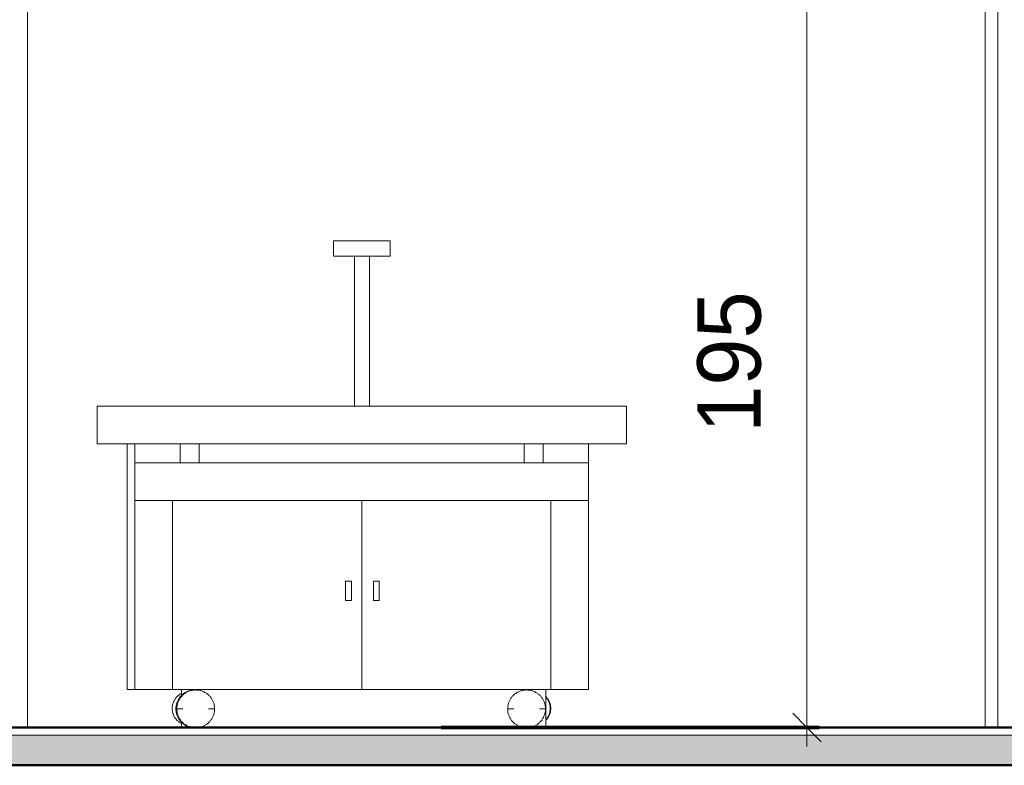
# Model space of a CAD drawing. Header units: metres. Extents: x -31 to 96, y -24 to 31.
# Tile 133 of 155: x 31.59 to 34.2, y -0.1 to 1.87. Entities that reach past the tile are written whole.
import ezdxf

# ---------------------------------------------------------------- set-up
doc = ezdxf.new("R2010")
doc.units = ezdxf.units.M
doc.linetypes.add('IMPORT-HIDDEN _4_', pattern=[0.005, 0.003333, -0.001667])
doc.layers.get('DEFPOINTS').update_dxf_attribs({"lineweight": 18})
for name, color, linetype, lineweight in [('A-ANNO-DIMS', 211, 'Continuous', 9), ('A-ANNO-DIMS-50', 211, 'Continuous', 9), ('A-FLOR', 192, 'Continuous', 18), ('A-FLOR-MCUT', 51, 'Continuous', 18), ('A-FLOR-PATT', 8, 'Continuous', 50), ('A-GENM', 13, 'Continuous', 18), ('A-WALL', 113, 'Continuous', 18), ('ARQ-ALV-MEDIA', 7, 'Continuous', 18), ('ARQ-PISO-DESN', 7, 'Continuous', 18), ('ARQ-PROJECAO', 7, 'IMPORT-HIDDEN _4_', 18), ('ESQUADRIAS', 250, 'Continuous', 35), ('MOBILIARIO', 10, 'Continuous', 25), ('PAREDES', 50, 'Continuous', 70), ('Projeto da acquasoft Caldas NovasMOD_dwg', 8, 'Continuous', 18), ('Q-SPCQ', 91, 'Continuous', 18)]:
    doc.layers.add(name, color=color, linetype=linetype, lineweight=lineweight)
doc.styles.add('Century Gothic_4', font='GOTHIC.TTF', dxfattribs={"height": 0.167663})
doc.dimstyles.new('_Cotas_detalhamento_3_5_mm_6', dxfattribs={"dimscale": 0.3048, "dimtxt": 0.175, "dimasz": 0.246063, "dimexe": 0.164042, "dimexo": 0.492126, "dimgap": 0.246063, "dimtad": 1, "dimdec": 0, "dimlfac": 100, "dimzin": 0, "dimdsep": 46, "dimtxsty": 'Century Gothic_4', "dimblk1": 'OBLIQUE', "dimblk2": 'OBLIQUE', "dimsah": 1, "dimcen": 0.09, "dimdle": 0.164042, "dimazin": 0, "dimtfac": 1, "dimtdec": 4, "dimtix": 1, "dimtmove": 0, "dimatfit": 3, "dimfxl": 1, "dimtvp": 1, "dimtolj": 1, "dimtzin": 0, "dimarcsym": 2})

# ---------------------------------------------------------------- blocks, each defined once
blk = doc.blocks.new('Projeto da acquasoft Caldas NovasMOD_dwg_CAD-ABI-1411846-LUMINOTECNICO-CORTE 1')
at = {"layer": 'MOBILIARIO'}
for p, q in [((-11.9846, 0), (-12.3212, 0)), ((-12.3212, 0), (-12.3066, 0)), ((-11.9826, 0), (-12.2912, 0)), ((-12.2912, 0), (-12.2854, 0)), ((-12.2642, 0), (-12.2854, 0)), ((-11.8482, 0), (-12.1664, 0)), ((-12.0874, 0), (-12.1086, 0)), ((-11.946, 0), (-11.9846, 0)), ((-11.9672, 0), (-11.9826, 0)), ((-11.946, 0), (-11.9248, 0)), ((-11.7692, 0), (-11.748, 0))]:
    blk.add_line(p, q, dxfattribs=at)
at = {"layer": 'MOBILIARIO', "flags": 128}
for points in [[(-12.0143, 0), (-12.2854, 0), (-12.3066, 0), (-12.0355, 0)], [(-11.6961, 0), (-11.9672, 0), (-11.946, 0), (-11.6749, 0), (-12.0355, 0)]]:
    blk.add_lwpolyline(points, dxfattribs=at)
blk = doc.blocks.new('Projeto da acquasoft Caldas NovasMOD_dwg_CAD-ABI-V52-LUMINOTECNICO-CORTE 1')
at = {"layer": 'MOBILIARIO'}
for p, q in [((-11.3755, 0), (-11.3968, 0)), ((-10.9784, 0), (-11.2966, 0)), ((-11.1988, 0), (-11.22, 0)), ((-11.1602, 0), (-11.1988, 0)), ((-11.1621, 0), (-11.1776, 0)), ((-10.8535, 0), (-11.1621, 0)), ((-10.8236, 0), (-11.1602, 0)), ((-11.0573, 0), (-11.0361, 0)), ((-10.8806, 0), (-10.8594, 0)), ((-10.8594, 0), (-10.8535, 0)), ((-10.8381, 0), (-10.8236, 0))]:
    blk.add_line(p, q, dxfattribs=at)
at = {"layer": 'MOBILIARIO', "flags": 128}
for points in [[(-11.1304, 0), (-10.8594, 0), (-10.8381, 0), (-11.1092, 0), (-11.4699, 0)], [(-11.4486, 0), (-11.1776, 0), (-11.1988, 0), (-11.4699, 0)]]:
    blk.add_lwpolyline(points, dxfattribs=at)
blk = doc.blocks.new('Projeto da acquasoft Caldas NovasMOD_dwg_CAD-ABI-V53-LUMINOTECNICO-CORTE 1')
at = {"layer": 'MOBILIARIO'}
for p, q in [((-11.3755, 0), (-11.3968, 0)), ((-10.9784, 0), (-11.2966, 0)), ((-11.1988, 0), (-11.22, 0)), ((-11.1602, 0), (-11.1988, 0)), ((-11.1621, 0), (-11.1776, 0)), ((-10.8535, 0), (-11.1621, 0)), ((-10.8236, 0), (-11.1602, 0)), ((-11.0573, 0), (-11.0361, 0)), ((-10.8806, 0), (-10.8594, 0)), ((-10.8594, 0), (-10.8535, 0)), ((-10.8381, 0), (-10.8236, 0))]:
    blk.add_line(p, q, dxfattribs=at)
at = {"layer": 'MOBILIARIO', "flags": 128}
for points in [[(-11.1304, 0), (-10.8594, 0), (-10.8381, 0), (-11.1092, 0), (-11.4699, 0)], [(-11.4486, 0), (-11.1776, 0), (-11.1988, 0), (-11.4699, 0)]]:
    blk.add_lwpolyline(points, dxfattribs=at)
blk = doc.blocks.new('Projeto da acquasoft Caldas NovasMOD_dwg_CAD-ABI-1411847-LUMINOTECNICO-CORTE 1')
at = {"layer": 'MOBILIARIO'}
for p, q in [((-11.9846, 0), (-12.3212, 0)), ((-12.3212, 0), (-12.3066, 0)), ((-11.9826, 0), (-12.2912, 0)), ((-12.2912, 0), (-12.2854, 0)), ((-12.2642, 0), (-12.2854, 0)), ((-11.8482, 0), (-12.1664, 0)), ((-12.0874, 0), (-12.1086, 0)), ((-11.946, 0), (-11.9846, 0)), ((-11.9672, 0), (-11.9826, 0)), ((-11.946, 0), (-11.9248, 0)), ((-11.7692, 0), (-11.748, 0))]:
    blk.add_line(p, q, dxfattribs=at)
at = {"layer": 'MOBILIARIO', "flags": 128}
for points in [[(-12.0143, 0), (-12.2854, 0), (-12.3066, 0), (-12.0355, 0)], [(-11.6961, 0), (-11.9672, 0), (-11.946, 0), (-11.6749, 0), (-12.0355, 0)]]:
    blk.add_lwpolyline(points, dxfattribs=at)
blk = doc.blocks.new('Projeto da acquasoft Caldas NovasMOD_dwg-1411832-LUMINOTECNICO-CORTE 1')
at = {"layer": 'ARQ-ALV-MEDIA'}
for p, q in [((-6.8713, 0), (-12.5213, 0)), ((-6.8713, 0), (-12.5213, 0)), ((1.2787, 0), (-12.5213, 0)), ((-4.7577, 0), (-6.1757, 0)), ((-4.7877, 0), (-6.1713, 0))]:
    blk.add_line(p, q, dxfattribs=at)
at = {"layer": 'ARQ-PISO-DESN'}
for p, q in [((-12.5213, 0), (-7.1713, 0)), ((-6.1713, 0), (-1.1713, 0)), ((-13.3582, 0), (2.1963, 0))]:
    blk.add_line(p, q, dxfattribs=at)
at = {"layer": 'ARQ-PROJECAO'}
for p, q in [((-12.5213, 0), (-7.1713, 0)), ((-6.1713, 0), (-1.1713, 0)), ((-13.2713, 0), (2.1963, 0))]:
    blk.add_line(p, q, dxfattribs=at)
at = {"layer": 'DEFPOINTS'}
blk.add_line((1.4287, 0), (-12.6713, 0), dxfattribs=at)
at = {"layer": 'ESQUADRIAS'}
for p, q in [((-6.8713, 0), (-12.5213, 0)), ((-6.8713, 0), (-12.5213, 0)), ((-4.7577, 0), (-6.1757, 0)), ((-4.7877, 0), (-6.1713, 0))]:
    blk.add_line(p, q, dxfattribs=at)
at = {"layer": 'MOBILIARIO', "flags": 128}
blk.add_lwpolyline([(-6.9768, 0), (-7.5425, 0), (-6.9768, 0), (-6.4112, 0)], close=True, dxfattribs=at)
blk.add_lwpolyline([(-6.9768, 0), (-7.5425, 0), (-6.9768, 0), (-6.4112, 0)], close=True, dxfattribs=at)
blk.add_lwpolyline([(-6.9768, 0), (-7.5425, 0), (-6.9768, 0), (-6.4112, 0)], close=True, dxfattribs=at)
blk.add_lwpolyline([(-6.9768, 0), (-7.5425, 0), (-6.9768, 0), (-6.4112, 0)], close=True, dxfattribs=at)
blk.add_lwpolyline([(-6.9768, 0), (-7.5425, 0), (-6.9768, 0), (-6.4112, 0)], close=True, dxfattribs=at)
blk.add_lwpolyline([(-6.9768, 0), (-7.5425, 0), (-6.9768, 0), (-6.4112, 0)], close=True, dxfattribs=at)
blk.add_lwpolyline([(-6.9768, 0), (-7.5425, 0), (-6.9768, 0), (-6.4112, 0)], close=True, dxfattribs=at)
at = {"layer": 'PAREDES'}
for p, q in [((-6.1713, 0), (-7.1713, 0)), ((-7.1713, 0), (-6.1713, 0)), ((-6.3213, 0), (-7.0213, 0)), ((-7.0213, 0), (-6.3213, 0)), ((-6.8713, 0), (-6.1713, 0)), ((-6.1713, 0), (-6.8713, 0))]:
    blk.add_line(p, q, dxfattribs=at)
for name in ['Projeto da acquasoft Caldas NovasMOD_dwg_CAD-ABI-1411846-LUMINOTECNICO-CORTE 1', 'Projeto da acquasoft Caldas NovasMOD_dwg_CAD-ABI-1411847-LUMINOTECNICO-CORTE 1', 'Projeto da acquasoft Caldas NovasMOD_dwg_CAD-ABI-1411846-LUMINOTECNICO-CORTE 1', 'Projeto da acquasoft Caldas NovasMOD_dwg_CAD-ABI-1411846-LUMINOTECNICO-CORTE 1', 'Projeto da acquasoft Caldas NovasMOD_dwg_CAD-ABI-1411846-LUMINOTECNICO-CORTE 1', 'Projeto da acquasoft Caldas NovasMOD_dwg_CAD-ABI-1411847-LUMINOTECNICO-CORTE 1', 'Projeto da acquasoft Caldas NovasMOD_dwg_CAD-ABI-1411847-LUMINOTECNICO-CORTE 1', 'Projeto da acquasoft Caldas NovasMOD_dwg_CAD-ABI-1411847-LUMINOTECNICO-CORTE 1', 'Projeto da acquasoft Caldas NovasMOD_dwg_CAD-ABI-1411847-LUMINOTECNICO-CORTE 1', 'Projeto da acquasoft Caldas NovasMOD_dwg_CAD-ABI-1411846-LUMINOTECNICO-CORTE 1', 'Projeto da acquasoft Caldas NovasMOD_dwg_CAD-ABI-1411847-LUMINOTECNICO-CORTE 1', 'Projeto da acquasoft Caldas NovasMOD_dwg_CAD-ABI-1411846-LUMINOTECNICO-CORTE 1', 'Projeto da acquasoft Caldas NovasMOD_dwg_CAD-ABI-1411846-LUMINOTECNICO-CORTE 1', 'Projeto da acquasoft Caldas NovasMOD_dwg_CAD-ABI-1411847-LUMINOTECNICO-CORTE 1', 'Projeto da acquasoft Caldas NovasMOD_dwg_CAD-ABI-V52-LUMINOTECNICO-CORTE 1', 'Projeto da acquasoft Caldas NovasMOD_dwg_CAD-ABI-V53-LUMINOTECNICO-CORTE 1', 'Projeto da acquasoft Caldas NovasMOD_dwg_CAD-ABI-V52-LUMINOTECNICO-CORTE 1', 'Projeto da acquasoft Caldas NovasMOD_dwg_CAD-ABI-V52-LUMINOTECNICO-CORTE 1', 'Projeto da acquasoft Caldas NovasMOD_dwg_CAD-ABI-V53-LUMINOTECNICO-CORTE 1', 'Projeto da acquasoft Caldas NovasMOD_dwg_CAD-ABI-V53-LUMINOTECNICO-CORTE 1', 'Projeto da acquasoft Caldas NovasMOD_dwg_CAD-ABI-V52-LUMINOTECNICO-CORTE 1', 'Projeto da acquasoft Caldas NovasMOD_dwg_CAD-ABI-V53-LUMINOTECNICO-CORTE 1', 'Projeto da acquasoft Caldas NovasMOD_dwg_CAD-ABI-V53-LUMINOTECNICO-CORTE 1', 'Projeto da acquasoft Caldas NovasMOD_dwg_CAD-ABI-V52-LUMINOTECNICO-CORTE 1', 'Projeto da acquasoft Caldas NovasMOD_dwg_CAD-ABI-V52-LUMINOTECNICO-CORTE 1', 'Projeto da acquasoft Caldas NovasMOD_dwg_CAD-ABI-V52-LUMINOTECNICO-CORTE 1', 'Projeto da acquasoft Caldas NovasMOD_dwg_CAD-ABI-V53-LUMINOTECNICO-CORTE 1', 'Projeto da acquasoft Caldas NovasMOD_dwg_CAD-ABI-V53-LUMINOTECNICO-CORTE 1']:
    blk.add_blockref(name, (4.5955, 0))
blk = doc.blocks.new('Equipamento especial 88 - Equipamento especial 2-1876093-LUMINOTECNICO-CORTE 1')
at = {"layer": 'Q-SPCQ'}
for p, q in [((-7.9811, 0.75), (-7.9811, 0.7)), ((-6.7811, 0.7), (-6.7811, 0.75)), ((-7.9811, 0.6), (-7.9811, 0.1)), ((-6.7811, 0.1), (-6.7811, 0.6)), ((-7.8811, 0.1), (-7.9811, 0.1)), ((-6.7811, 0.1), (-6.8811, 0.1))]:
    blk.add_line(p, q, dxfattribs=at)
blk = doc.blocks.new('Equipamento especial 44 - Equipamento especial 2-1876105-LUMINOTECNICO-CORTE 1')
at = {"layer": 'Q-SPCQ'}
for p, q in [((-7.858, 0.1), (-7.858, 0.0842)), ((-6.8938, 0.1), (-6.8938, 0)), ((-7.858, 0.0144), (-7.858, 0))]:
    blk.add_line(p, q, dxfattribs=at)
blk = doc.blocks.new('Equipamento especial 47 - Equipamento especial 2-1876578-LUMINOTECNICO-CORTE 1')
at = {"layer": 'Q-SPCQ'}
for p, q in [((-7.8811, 0.1), (-7.8811, 0.6)), ((-7.3811, 0.6), (-7.3811, 0.1)), ((-7.3811, 0.1), (-7.8811, 0.1))]:
    blk.add_line(p, q, dxfattribs=at)
blk = doc.blocks.new('Equipamento especial 48 - Equipamento especial 2-1876590-LUMINOTECNICO-CORTE 1')
at = {"layer": 'Q-SPCQ'}
for p, q in [((-7.3811, 0.1), (-7.3811, 0.6)), ((-6.8811, 0.6), (-6.8811, 0.1)), ((-6.8811, 0.1), (-7.3811, 0.1))]:
    blk.add_line(p, q, dxfattribs=at)
blk = doc.blocks.new('Equipamento especial 51 - Equipamento especial 2-1876602-LUMINOTECNICO-CORTE 1')
at = {"layer": 'Q-SPCQ'}
for p, q in [((-7.4235, 0.3869), (-7.4083, 0.3869)), ((-7.4235, 0.3362), (-7.4235, 0.3869)), ((-7.4083, 0.3869), (-7.4083, 0.3362)), ((-7.4083, 0.3362), (-7.4235, 0.3362))]:
    blk.add_line(p, q, dxfattribs=at)
blk = doc.blocks.new('Equipamento especial 52 - Equipamento especial 2-1876614-LUMINOTECNICO-CORTE 1')
at = {"layer": 'Q-SPCQ'}
for p, q in [((-7.3499, 0.3869), (-7.3351, 0.3869)), ((-7.3499, 0.3362), (-7.3499, 0.3869)), ((-7.3351, 0.3869), (-7.3351, 0.3362)), ((-7.3351, 0.3362), (-7.3499, 0.3362))]:
    blk.add_line(p, q, dxfattribs=at)
blk = doc.blocks.new('portas e frisos1 - portas e frisos-1943187-LUMINOTECNICO-CORTE 1')
at = {"layer": 'A-GENM'}
for p, q in [((-8.0011, 0.1), (-8.0011, 0.75)), ((-7.9811, 0.1), (-8.0011, 0.1))]:
    blk.add_line(p, q, dxfattribs=at)
blk = doc.blocks.new('Modelos genéricos 264 - Modelos genéricos 262-1968516-LUMINOTECNICO-CORTE 1')
at = {"layer": 'A-GENM', "flags": 128}
blk.add_lwpolyline([(-6.8938, 0.0816), (-6.8926, 0.0803), (-6.8914, 0.079), (-6.8903, 0.0776), (-6.8893, 0.0761), (-6.8883, 0.0746), (-6.8873, 0.0731), (-6.8864, 0.0715), (-6.8856, 0.0699), (-6.8849, 0.0683), (-6.8842, 0.0666), (-6.8836, 0.0649), (-6.883, 0.0632), (-6.8825, 0.0615), (-6.8821, 0.0597), (-6.8818, 0.0579), (-6.8815, 0.0562), (-6.8813, 0.0544), (-6.8812, 0.0526), (-6.8811, 0.0508), (-6.8811, 0.049), (-6.8812, 0.0472), (-6.8814, 0.0454), (-6.8816, 0.0436), (-6.8819, 0.0418), (-6.8823, 0.0401), (-6.8827, 0.0383), (-6.8833, 0.0366), (-6.8838, 0.0349), (-6.8845, 0.0332), (-6.8852, 0.0316), (-6.886, 0.0299), (-6.8868, 0.0284), (-6.8877, 0.0268), (-6.8887, 0.0253), (-6.8897, 0.0238), (-6.8908, 0.0224), (-6.892, 0.021), (-6.8932, 0.0196), (-6.8938, 0.019)], dxfattribs=at)
blk = doc.blocks.new('Modelos genéricos 265 - Modelos genéricos 262-1968545-LUMINOTECNICO-CORTE 1')
at = {"layer": 'A-GENM', "flags": 128}
blk.add_lwpolyline([(-6.8938, 0.0799), (-6.893, 0.079), (-6.8919, 0.0776), (-6.8908, 0.0761), (-6.8898, 0.0746), (-6.8888, 0.0731), (-6.888, 0.0715), (-6.8872, 0.0699), (-6.8864, 0.0683), (-6.8857, 0.0666), (-6.8851, 0.0649), (-6.8845, 0.0632), (-6.8841, 0.0615), (-6.8837, 0.0597), (-6.8833, 0.0579), (-6.883, 0.0562), (-6.8828, 0.0544), (-6.8827, 0.0526), (-6.8827, 0.0508), (-6.8827, 0.049), (-6.8828, 0.0472), (-6.8829, 0.0454), (-6.8832, 0.0436), (-6.8835, 0.0418), (-6.8838, 0.0401), (-6.8843, 0.0383), (-6.8848, 0.0366), (-6.8854, 0.0349), (-6.886, 0.0332), (-6.8867, 0.0316), (-6.8875, 0.0299), (-6.8884, 0.0284), (-6.8893, 0.0268), (-6.8902, 0.0253), (-6.8913, 0.0238), (-6.8924, 0.0224), (-6.8935, 0.021)], dxfattribs=at)
blk = doc.blocks.new('Modelos genéricos 263 - Modelos genéricos 262-1968600-LUMINOTECNICO-CORTE 1')
at = {"layer": 'A-GENM', "flags": 128}
blk.add_lwpolyline([(-7.858, 0.0104), (-7.8596, 0.0112), (-7.8611, 0.0122), (-7.8626, 0.0132), (-7.8641, 0.0142), (-7.8655, 0.0153), (-7.8669, 0.0165), (-7.8682, 0.0177), (-7.8695, 0.0189), (-7.8707, 0.0203), (-7.8719, 0.0216), (-7.873, 0.023), (-7.8741, 0.0245), (-7.8751, 0.026), (-7.876, 0.0275), (-7.8769, 0.0291), (-7.8777, 0.0307), (-7.8785, 0.0323), (-7.8792, 0.034), (-7.8798, 0.0357), (-7.8804, 0.0374), (-7.8808, 0.0391), (-7.8812, 0.0409), (-7.8816, 0.0426), (-7.8819, 0.0444), (-7.8821, 0.0462), (-7.8822, 0.048), (-7.8822, 0.0498), (-7.8822, 0.0516), (-7.8821, 0.0534), (-7.882, 0.0552), (-7.8817, 0.057), (-7.8814, 0.0588), (-7.8811, 0.0605), (-7.8806, 0.0623), (-7.8801, 0.064), (-7.8795, 0.0657), (-7.8789, 0.0674), (-7.8782, 0.069), (-7.8774, 0.0706), (-7.8765, 0.0722), (-7.8756, 0.0738), (-7.8747, 0.0753), (-7.8736, 0.0768), (-7.8725, 0.0782), (-7.8714, 0.0796), (-7.8702, 0.0809), (-7.8689, 0.0822), (-7.8676, 0.0835), (-7.8663, 0.0847), (-7.8649, 0.0858), (-7.8634, 0.0869), (-7.862, 0.0879), (-7.8604, 0.0889), (-7.8589, 0.0898), (-7.858, 0.0902)], dxfattribs=at)
blk = doc.blocks.new('Modelos genéricos 357 - Modelos genéricos 356-1992685-LUMINOTECNICO-CORTE 1')
at = {"layer": 'A-GENM'}
for p, q in [((-6.979, 0.0493), (-6.995, 0.0493)), ((-6.979, 0.0493), (-6.995, 0.0493)), ((-6.895, 0.0493), (-6.911, 0.0493)), ((-6.895, 0.0493), (-6.911, 0.0493))]:
    blk.add_line(p, q, dxfattribs=at)
at = {"layer": 'A-GENM', "flags": 128}
for points in [[(-6.995, 0.0493), (-6.995, 0.0513), (-6.9949, 0.0533), (-6.9947, 0.0553), (-6.9944, 0.0572), (-6.994, 0.0592), (-6.9936, 0.0612), (-6.9931, 0.0631), (-6.9925, 0.065), (-6.9918, 0.0669), (-6.9911, 0.0687), (-6.9903, 0.0706), (-6.9894, 0.0724), (-6.9884, 0.0741), (-6.9874, 0.0758), (-6.9863, 0.0775), (-6.9851, 0.0791), (-6.9839, 0.0807), (-6.9826, 0.0822), (-6.9813, 0.0837), (-6.9799, 0.0851), (-6.9784, 0.0865)], [(-6.9784, 0.0865), (-6.9769, 0.0878), (-6.9753, 0.089), (-6.9737, 0.0902), (-6.972, 0.0913), (-6.9703, 0.0924), (-6.9686, 0.0934), (-6.9668, 0.0943), (-6.965, 0.0951), (-6.9632, 0.0959), (-6.9613, 0.0966), (-6.9594, 0.0972), (-6.9574, 0.0977), (-6.9555, 0.0982), (-6.9535, 0.0985), (-6.9516, 0.0988), (-6.9496, 0.0991), (-6.9476, 0.0992), (-6.9456, 0.0993), (-6.9436, 0.0992), (-6.9416, 0.0991), (-6.9396, 0.099), (-6.9376, 0.0987), (-6.9356, 0.0984), (-6.9337, 0.098), (-6.9317, 0.0975), (-6.9298, 0.0969), (-6.9279, 0.0962), (-6.9261, 0.0955), (-6.9242, 0.0947), (-6.9224, 0.0939), (-6.9207, 0.0929), (-6.9189, 0.0919), (-6.9172, 0.0908), (-6.9156, 0.0897), (-6.914, 0.0885), (-6.9125, 0.0872), (-6.911, 0.0859), (-6.9095, 0.0845), (-6.9082, 0.083), (-6.9068, 0.0815), (-6.9056, 0.08), (-6.9044, 0.0784), (-6.9033, 0.0767), (-6.9022, 0.075), (-6.9012, 0.0733), (-6.9003, 0.0715), (-6.8994, 0.0697), (-6.8986, 0.0679), (-6.8979, 0.066), (-6.8973, 0.0641), (-6.8967, 0.0622), (-6.8963, 0.0603), (-6.8959, 0.0583), (-6.8955, 0.0563), (-6.8953, 0.0543), (-6.8951, 0.0523), (-6.895, 0.0503), (-6.895, 0.0493)], [(-6.9535, 0), (-6.9544, 0.0002), (-6.9564, 0.0006), (-6.9583, 0.0011), (-6.9602, 0.0016), (-6.9621, 0.0023), (-6.964, 0.003), (-6.9658, 0.0038), (-6.9676, 0.0047), (-6.9694, 0.0056), (-6.9711, 0.0066), (-6.9728, 0.0077), (-6.9745, 0.0088), (-6.9761, 0.01), (-6.9776, 0.0113), (-6.9791, 0.0127), (-6.9805, 0.014), (-6.9819, 0.0155), (-6.9832, 0.017), (-6.9845, 0.0185), (-6.9857, 0.0201), (-6.9868, 0.0218), (-6.9879, 0.0235), (-6.9889, 0.0252), (-6.9898, 0.027), (-6.9907, 0.0288), (-6.9914, 0.0306), (-6.9921, 0.0325), (-6.9928, 0.0344), (-6.9933, 0.0363), (-6.9938, 0.0383), (-6.9942, 0.0402), (-6.9945, 0.0422), (-6.9948, 0.0442), (-6.9949, 0.0462), (-6.995, 0.0482), (-6.995, 0.0493)], [(-6.895, 0.0493), (-6.8951, 0.0473), (-6.8952, 0.0453), (-6.8954, 0.0433), (-6.8957, 0.0413), (-6.896, 0.0393), (-6.8965, 0.0374), (-6.897, 0.0354), (-6.8976, 0.0335), (-6.8982, 0.0317), (-6.899, 0.0298), (-6.8998, 0.028), (-6.9007, 0.0262), (-6.9016, 0.0244), (-6.9027, 0.0227), (-6.9038, 0.021), (-6.9049, 0.0194), (-6.9062, 0.0178), (-6.9074, 0.0163), (-6.9088, 0.0148), (-6.9102, 0.0134), (-6.9117, 0.012), (-6.9132, 0.0107), (-6.9147, 0.0095), (-6.9164, 0.0083), (-6.918, 0.0072), (-6.9197, 0.0061), (-6.9215, 0.0052), (-6.9232, 0.0043), (-6.9251, 0.0034), (-6.9269, 0.0027), (-6.9288, 0.002), (-6.9307, 0.0014), (-6.9326, 0.0008), (-6.9346, 0.0004), (-6.9365, 0)]]:
    blk.add_lwpolyline(points, dxfattribs=at)
blk = doc.blocks.new('Modelos genéricos 358 - Modelos genéricos 356-1992696-LUMINOTECNICO-CORTE 1')
at = {"layer": 'A-GENM'}
blk.add_line((-7.87, 0.0493), (-7.8725, 0.0493), dxfattribs=at)
blk.add_line((-7.87, 0.0493), (-7.8725, 0.0493), dxfattribs=at)
at = {"layer": 'A-GENM', "flags": 128}
for points in [[(-7.8725, 0.0493), (-7.8725, 0.0513), (-7.8724, 0.0533), (-7.8722, 0.0553), (-7.8719, 0.0572), (-7.8715, 0.0592), (-7.8711, 0.0612), (-7.8706, 0.0631), (-7.87, 0.065), (-7.8693, 0.0669), (-7.8686, 0.0687), (-7.8678, 0.0706), (-7.8669, 0.0724), (-7.8659, 0.0741), (-7.8649, 0.0758), (-7.8638, 0.0775), (-7.8626, 0.0791), (-7.8614, 0.0807), (-7.8601, 0.0822), (-7.8588, 0.0837), (-7.8574, 0.0851), (-7.8559, 0.0865), (-7.8544, 0.0878), (-7.8528, 0.089), (-7.8512, 0.0902), (-7.8495, 0.0913), (-7.8478, 0.0924), (-7.8461, 0.0934), (-7.8443, 0.0943), (-7.8425, 0.0951), (-7.8406, 0.0959), (-7.8388, 0.0966), (-7.8369, 0.0972), (-7.8349, 0.0977), (-7.833, 0.0982), (-7.831, 0.0985), (-7.829, 0.0988), (-7.8271, 0.0991), (-7.8251, 0.0992), (-7.8231, 0.0993), (-7.8211, 0.0992)], [(-7.8191, 0.0991), (-7.8171, 0.099), (-7.8163, 0.0989)], [(-7.831, 0), (-7.8319, 0.0002), (-7.8339, 0.0006), (-7.8358, 0.0011), (-7.8377, 0.0016), (-7.8396, 0.0023), (-7.8415, 0.003), (-7.8433, 0.0038), (-7.8451, 0.0047), (-7.8469, 0.0056), (-7.8486, 0.0066), (-7.8503, 0.0077), (-7.8519, 0.0088), (-7.8535, 0.01), (-7.8551, 0.0113), (-7.8566, 0.0127), (-7.858, 0.014), (-7.8594, 0.0155), (-7.8607, 0.017), (-7.862, 0.0185), (-7.8632, 0.0201), (-7.8643, 0.0218), (-7.8654, 0.0235), (-7.8664, 0.0252), (-7.8673, 0.027), (-7.8681, 0.0288), (-7.8689, 0.0306), (-7.8696, 0.0325), (-7.8703, 0.0344), (-7.8708, 0.0363), (-7.8713, 0.0383), (-7.8717, 0.0402), (-7.872, 0.0422), (-7.8723, 0.0442), (-7.8724, 0.0462), (-7.8725, 0.0482), (-7.8725, 0.0493)]]:
    blk.add_lwpolyline(points, dxfattribs=at)
blk = doc.blocks.new('Modelos genéricos 359 - Modelos genéricos 356-1992707-LUMINOTECNICO-CORTE 1')
at = {"layer": 'A-GENM'}
for p, q in [((-7.854, 0.0493), (-7.87, 0.0493)), ((-7.854, 0.0493), (-7.87, 0.0493)), ((-7.77, 0.0493), (-7.786, 0.0493)), ((-7.77, 0.0493), (-7.786, 0.0493))]:
    blk.add_line(p, q, dxfattribs=at)
at = {"layer": 'A-GENM', "flags": 128}
for points in [[(-7.87, 0.0493), (-7.87, 0.0513), (-7.8699, 0.0533), (-7.8697, 0.0553), (-7.8694, 0.0572), (-7.869, 0.0592), (-7.8686, 0.0612), (-7.8681, 0.0631), (-7.8675, 0.065), (-7.8668, 0.0669), (-7.8661, 0.0687), (-7.8653, 0.0706), (-7.8644, 0.0724), (-7.8634, 0.0741), (-7.8624, 0.0758), (-7.8613, 0.0775), (-7.8601, 0.0791), (-7.8589, 0.0807), (-7.8576, 0.0822), (-7.8563, 0.0837), (-7.8549, 0.0851), (-7.8534, 0.0865), (-7.8519, 0.0878), (-7.8503, 0.089), (-7.8487, 0.0902), (-7.847, 0.0913), (-7.8453, 0.0924), (-7.8436, 0.0934), (-7.8418, 0.0943), (-7.84, 0.0951), (-7.8382, 0.0959), (-7.8363, 0.0966), (-7.8344, 0.0972), (-7.8324, 0.0977), (-7.8305, 0.0982), (-7.8285, 0.0985), (-7.8266, 0.0988), (-7.8246, 0.0991), (-7.8226, 0.0992), (-7.8206, 0.0993), (-7.8186, 0.0992), (-7.8166, 0.0991), (-7.8146, 0.099), (-7.8126, 0.0987), (-7.8106, 0.0984), (-7.8087, 0.098), (-7.8067, 0.0975), (-7.8048, 0.0969), (-7.8029, 0.0962), (-7.8011, 0.0955), (-7.7992, 0.0947), (-7.7974, 0.0939), (-7.7957, 0.0929), (-7.7939, 0.0919), (-7.7922, 0.0908), (-7.7906, 0.0897), (-7.789, 0.0885), (-7.7875, 0.0872), (-7.786, 0.0859), (-7.7845, 0.0845), (-7.7832, 0.083), (-7.7818, 0.0815), (-7.7806, 0.08), (-7.7794, 0.0784), (-7.7783, 0.0767), (-7.7772, 0.075), (-7.7762, 0.0733), (-7.7753, 0.0715), (-7.7744, 0.0697), (-7.7736, 0.0679), (-7.7729, 0.066), (-7.7723, 0.0641), (-7.7717, 0.0622), (-7.7713, 0.0603), (-7.7709, 0.0583), (-7.7705, 0.0563), (-7.7703, 0.0543), (-7.7701, 0.0523), (-7.77, 0.0503), (-7.77, 0.0493)], [(-7.829, 0.0001), (-7.8294, 0.0002), (-7.8314, 0.0006), (-7.8333, 0.0011), (-7.8352, 0.0016), (-7.8371, 0.0023), (-7.839, 0.003), (-7.8408, 0.0038), (-7.8426, 0.0047), (-7.8444, 0.0056), (-7.8461, 0.0066), (-7.8478, 0.0077), (-7.8495, 0.0088), (-7.8511, 0.01), (-7.8526, 0.0113), (-7.8541, 0.0127), (-7.8555, 0.014), (-7.8569, 0.0155), (-7.8582, 0.017), (-7.8595, 0.0185), (-7.8607, 0.0201), (-7.8618, 0.0218), (-7.8629, 0.0235), (-7.8639, 0.0252), (-7.8648, 0.027), (-7.8657, 0.0288), (-7.8664, 0.0306), (-7.8671, 0.0325), (-7.8678, 0.0344), (-7.8683, 0.0363), (-7.8688, 0.0383), (-7.8692, 0.0402), (-7.8695, 0.0422), (-7.8698, 0.0442), (-7.8699, 0.0462), (-7.87, 0.0482), (-7.87, 0.0493)], [(-7.77, 0.0493), (-7.7701, 0.0473), (-7.7702, 0.0453), (-7.7704, 0.0433), (-7.7707, 0.0413), (-7.771, 0.0393), (-7.7715, 0.0374), (-7.772, 0.0354), (-7.7726, 0.0335), (-7.7732, 0.0317), (-7.774, 0.0298), (-7.7748, 0.028), (-7.7757, 0.0262), (-7.7766, 0.0244), (-7.7777, 0.0227), (-7.7788, 0.021), (-7.7799, 0.0194), (-7.7812, 0.0178), (-7.7824, 0.0163), (-7.7838, 0.0148), (-7.7852, 0.0134), (-7.7867, 0.012), (-7.7882, 0.0107), (-7.7897, 0.0095), (-7.7914, 0.0083), (-7.793, 0.0072), (-7.7947, 0.0061), (-7.7965, 0.0052), (-7.7982, 0.0043), (-7.8001, 0.0034), (-7.8019, 0.0027), (-7.8038, 0.002), (-7.8057, 0.0014), (-7.8076, 0.0008), (-7.8096, 0.0004), (-7.8115, 0)]]:
    blk.add_lwpolyline(points, dxfattribs=at)
blk = doc.blocks.new('Modelos genéricos 360 - Modelos genéricos 77-1992851-LUMINOTECNICO-CORTE 1')
at = {"layer": 'A-GENM'}
for p, q in [((-7.9811, 0.7), (-6.7811, 0.7)), ((-7.9811, 0.6), (-7.9811, 0.7)), ((-6.7811, 0.7), (-6.7811, 0.6)), ((-6.7811, 0.6), (-7.9811, 0.6))]:
    blk.add_line(p, q, dxfattribs=at)
blk = doc.blocks.new('Modelos genéricos 361 - Modelos genéricos 1-1992976-LUMINOTECNICO-CORTE 1')
at = {"layer": 'A-GENM'}
for p, q in [((-8.0811, 0.85), (-6.6811, 0.85)), ((-8.0811, 0.75), (-8.0811, 0.85)), ((-6.6811, 0.85), (-6.6811, 0.75)), ((-6.6811, 0.75), (-8.0811, 0.75))]:
    blk.add_line(p, q, dxfattribs=at)
blk = doc.blocks.new('Modelos genéricos 362 - Modelos genéricos 2-1993024-LUMINOTECNICO-CORTE 1')
at = {"layer": 'A-GENM'}
for p, q in [((-7.4004, 1.2465), (-7.4004, 0.85)), ((-7.3604, 1.2465), (-7.3604, 0.85))]:
    blk.add_line(p, q, dxfattribs=at)
blk = doc.blocks.new('Modelos genéricos 364 - Modelos genéricos 27-1993048-LUMINOTECNICO-CORTE 1')
at = {"layer": 'A-GENM'}
for p, q in [((-7.4561, 1.2865), (-7.3061, 1.2865)), ((-7.4561, 1.2465), (-7.4561, 1.2865)), ((-7.3061, 1.2865), (-7.3061, 1.2465)), ((-7.3061, 1.2465), (-7.4561, 1.2465))]:
    blk.add_line(p, q, dxfattribs=at)
blk = doc.blocks.new('Modelos genéricos 385 - Modelos genéricos 319-1995018-LUMINOTECNICO-CORTE 1')
at = {"layer": 'A-GENM'}
for p, q in [((-6.9511, 0.7), (-6.9511, 0.75)), ((-6.9011, 0.7), (-6.9011, 0.75))]:
    blk.add_line(p, q, dxfattribs=at)
blk = doc.blocks.new('Modelos genéricos 388 - Modelos genéricos 319-1995286-LUMINOTECNICO-CORTE 1')
at = {"layer": 'A-GENM'}
for p, q in [((-7.8611, 0.7), (-7.8611, 0.75)), ((-7.8111, 0.7), (-7.8111, 0.75))]:
    blk.add_line(p, q, dxfattribs=at)
blk = doc.blocks.new('DIMBLOCK259-LUMINOTECNICO-CORTE 1')
at = {"layer": 'A-ANNO-DIMS-50', "lineweight": 18}
for p, q in [((33.675, 1.95), (33.6375, 1.9875)), ((33.675, 1.95), (33.7125, 1.9125)), ((33.675, 0), (33.6375, 0.0375)), ((33.675, 0), (33.7125, -0.0375))]:
    blk.add_line(p, q, dxfattribs=at)
at = {"layer": 'A-ANNO-DIMS-50'}
for p, q in [((33.1341, 1.95), (33.725, 1.95)), ((33.675, 1.95), (33.1341, 1.95)), ((33.675, 1.95), (33.675, -0.05)), ((33.5781, 0), (33.725, 0)), ((33.675, 0), (33.5781, 0))]:
    blk.add_line(p, q, dxfattribs=at)
at = {"layer": 'A-ANNO-DIMS-50', "color": 0, "insert": (33.3851, 0.7792), "char_height": 0.16766, "width": 0.47, "attachment_point": 1, "rotation": 90, "line_spacing_factor": 0.984117, "style": 'Century Gothic_4'}
blk.add_mtext('195', dxfattribs=at)
blk = doc.blocks.new('_Oblique')
at = {"color": 0, "linetype": 'ByBlock', "lineweight": -2}
blk.add_line((-0.5, -0.5), (0.5, 0.5), dxfattribs=at)

msp = doc.modelspace()

# ---------------------------------------------------------------- hatches: boundary and pattern name
at = {"layer": 'A-FLOR-PATT', "lineweight": 18}
msp.add_hatch(color=256, dxfattribs=at).paths.add_polyline_path([(41.1027, -0.1), (41.164, -0.1), (41.164, -0.02), (27.364, -0.02), (27.364, -0.1), (40.9196, -0.1)], flags=0)

# ---------------------------------------------------------------- linework, layer by layer
at = {"layer": 'A-FLOR', "lineweight": 50}
for p, q in [((41.164, 0), (27.364, 0)), ((27.364, -0.1), (41.164, -0.1))]:
    msp.add_line(p, q, dxfattribs=at)
at = {"layer": 'A-FLOR-MCUT'}
msp.add_line((41.164, -0.02), (27.364, -0.02), dxfattribs=at)
at = {"layer": 'A-WALL'}
for p, q in [((34.1463, 3.65), (34.1463, 0)), ((34.1803, 3.65), (34.1803, 0)), ((31.614, 0), (31.614, 3.645))]:
    msp.add_line(p, q, dxfattribs=at)

# ---------------------------------------------------------------- block references
at = {"layer": 'A-GENM'}
for name in ['Modelos genéricos 364 - Modelos genéricos 27-1993048-LUMINOTECNICO-CORTE 1', 'Modelos genéricos 362 - Modelos genéricos 2-1993024-LUMINOTECNICO-CORTE 1', 'Modelos genéricos 361 - Modelos genéricos 1-1992976-LUMINOTECNICO-CORTE 1', 'portas e frisos1 - portas e frisos-1943187-LUMINOTECNICO-CORTE 1', 'Modelos genéricos 388 - Modelos genéricos 319-1995286-LUMINOTECNICO-CORTE 1', 'Modelos genéricos 385 - Modelos genéricos 319-1995018-LUMINOTECNICO-CORTE 1', 'Modelos genéricos 360 - Modelos genéricos 77-1992851-LUMINOTECNICO-CORTE 1', 'Modelos genéricos 263 - Modelos genéricos 262-1968600-LUMINOTECNICO-CORTE 1', 'Modelos genéricos 358 - Modelos genéricos 356-1992696-LUMINOTECNICO-CORTE 1', 'Modelos genéricos 359 - Modelos genéricos 356-1992707-LUMINOTECNICO-CORTE 1', 'Modelos genéricos 357 - Modelos genéricos 356-1992685-LUMINOTECNICO-CORTE 1', 'Modelos genéricos 264 - Modelos genéricos 262-1968516-LUMINOTECNICO-CORTE 1', 'Modelos genéricos 265 - Modelos genéricos 262-1968545-LUMINOTECNICO-CORTE 1']:
    msp.add_blockref(name, (39.8786, 0), dxfattribs=at)
at = {"layer": 'Projeto da acquasoft Caldas NovasMOD_dwg', "color": 7}
msp.add_blockref('Projeto da acquasoft Caldas NovasMOD_dwg-1411832-LUMINOTECNICO-CORTE 1', (39.8786, 0), dxfattribs=at)
at = {"layer": 'Q-SPCQ'}
for name in ['Equipamento especial 88 - Equipamento especial 2-1876093-LUMINOTECNICO-CORTE 1', 'Equipamento especial 47 - Equipamento especial 2-1876578-LUMINOTECNICO-CORTE 1', 'Equipamento especial 48 - Equipamento especial 2-1876590-LUMINOTECNICO-CORTE 1', 'Equipamento especial 51 - Equipamento especial 2-1876602-LUMINOTECNICO-CORTE 1', 'Equipamento especial 52 - Equipamento especial 2-1876614-LUMINOTECNICO-CORTE 1', 'Equipamento especial 44 - Equipamento especial 2-1876105-LUMINOTECNICO-CORTE 1']:
    msp.add_blockref(name, (39.8786, 0), dxfattribs=at)

# ---------------------------------------------------------------- dimensions: what is measured, and where the dimension line sits
at = {"layer": 'A-ANNO-DIMS'}
dim = msp.add_linear_dim(base=(33.675, 0), p1=(32.9841, 1.95), p2=(33.7281, 0), angle=90, dimstyle='_Cotas_detalhamento_3_5_mm_6', override={"dimpost": '<>', "dimfxl": 2.087095}, dxfattribs=at)
dim.commit()
dim.dimension.update_dxf_attribs({"geometry": 'DIMBLOCK259-LUMINOTECNICO-CORTE 1', "text_midpoint": (33.512, 0.975)})

doc.saveas('drawing.dxf')
